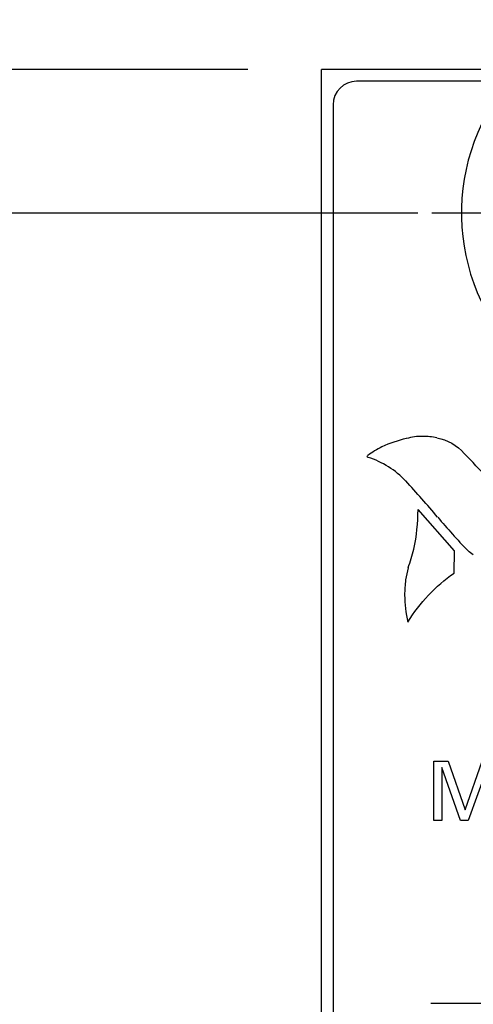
# Model space of a CAD drawing. Header units: inches. Extents: x 0.2 to 16.8, y 0.1 to 10.8.
# Tile 11 of 30: x 2.463 to 2.848, y 7.825 to 8.661. Entities that reach past the tile are written whole.
import ezdxf

# ---------------------------------------------------------------- set-up
doc = ezdxf.new("R2010")
doc.units = ezdxf.units.IN
doc.header["$LTSCALE"] = 0.935
doc.header["$MEASUREMENT"] = 0
doc.linetypes.add('CENTER', pattern=[0.6, 0.375, -0.075, 0.075, -0.075])
doc.layers.get('0').update_dxf_attribs({"linetype": 'CONTINUOUS'})
for name, color, linetype in [('02___PRT_ALL_AXES', 7, 'CONTINUOUS'), ('DEFAULT_1', 7, 'CENTER'), ('DIMENSIONS', 7, 'CONTINUOUS')]:
    doc.layers.add(name, color=color, linetype=linetype)
doc.styles.get("Standard").update_dxf_attribs({"font": 'txt', "width": 0.8})
doc.dimstyles.new('DIMSTYLE_1', dxfattribs={"dimtxt": 0.125, "dimasz": 0.18, "dimexe": 0.125, "dimexo": 0.0625, "dimgap": 0.0625, "dimtad": 0, "dimtih": 1, "dimtoh": 1, "dimzin": 4, "dimdsep": 46, "dimtxsty": 'STANDARD', "dimblk": '_FILLED', "dimblk1": '_FILLED', "dimblk2": '_FILLED', "dimcen": 0.09, "dimadec": 0, "dimazin": 0, "dimtp": 0.001, "dimtm": 0.001, "dimtfac": 1, "dimtofl": 0, "dimtmove": 0, "dimatfit": 3, "dimldrblk": '_FILLED', "dimfxl": 1, "dimtolj": 1, "dimtzin": 4, "dimarcsym": 0})

# ---------------------------------------------------------------- blocks, each defined once
blk = doc.blocks.new('_FILLED')
at = {"color": 0, "linetype": 'BYBLOCK'}
blk.add_solid([(0, 0), (-1, 0.1736), (-1, -0.1736)], dxfattribs=at)
blk = doc.blocks.new('*D7')
at = {"layer": 'DIMENSIONS', "color": 2, "linetype": 'CONTINUOUS'}
for p, q in [((1.93912, 9.04034), (1.82162, 9.04034)), ((1.93912, 8.61911), (1.93912, 9.04034)), ((2.65666, 8.61911), (1.81412, 8.61911)), ((2.75066, 8.49711), (1.81412, 8.49711)), ((1.93912, 8.49711), (1.93912, 8.13711))]:
    blk.add_line(p, q, dxfattribs=at)
at = {"layer": 'DIMENSIONS', "color": 2, "linetype": 'CONTINUOUS', "xscale": 0.18, "yscale": 0.18, "zscale": 0.18}
for p, rotation in [((1.93912, 8.61911), 270), ((1.93912, 8.49711), 90)]:
    blk.add_blockref('_FILLED', p, dxfattribs=dict(at, rotation=rotation))
at = {"layer": 'DIMENSIONS', "color": 2, "linetype": 'CONTINUOUS', "insert": (1.75912, 9.10284), "char_height": 0.125, "width": 0.925, "attachment_point": 3, "line_spacing_factor": 0.9}
blk.add_mtext('.12{\\Ftxt.shx;\\W1.000000;\\H0.125000; }[3.1]', dxfattribs=at)
blk = doc.blocks.new('*D11')
at = {"layer": 'DIMENSIONS', "color": 2, "linetype": 'CONTINUOUS'}
for p, q in [((2.80115, 8.49711), (1.06412, 8.49711)), ((1.18912, 8.49711), (1.18912, 7.91546)), ((1.18912, 7.08381), (1.18912, 7.66546)), ((2.89197, 7.08381), (1.06412, 7.08381))]:
    blk.add_line(p, q, dxfattribs=at)
at = {"layer": 'DIMENSIONS', "color": 2, "linetype": 'CONTINUOUS', "xscale": 0.18, "yscale": 0.18, "zscale": 0.18}
for p, rotation in [((1.18912, 8.49711), 90), ((1.18912, 7.08381), 270)]:
    blk.add_blockref('_FILLED', p, dxfattribs=dict(at, rotation=rotation))
at = {"layer": 'DIMENSIONS', "color": 2, "linetype": 'CONTINUOUS', "insert": (1.18912, 7.85296), "char_height": 0.125, "width": 1.125, "attachment_point": 2, "line_spacing_factor": 0.9}
blk.add_mtext('1.41{\\Ftxt.shx;\\W1.000000;\\H0.125000; }[35.9]', dxfattribs=at)
blk = doc.blocks.new('*D12')
at = {"layer": 'DIMENSIONS', "color": 2, "linetype": 'CONTINUOUS'}
for p, q in [((3.01195, 8.08824), (3.01195, 9.49411)), ((3.24187, 8.08824), (3.24187, 9.49411)), ((3.01195, 9.36911), (2.65195, 9.36911)), ((3.24187, 9.36911), (3.59164, 9.36911))]:
    blk.add_line(p, q, dxfattribs=at)
at = {"layer": 'DIMENSIONS', "color": 2, "linetype": 'CONTINUOUS', "xscale": 0.18, "yscale": 0.18, "zscale": 0.18}
blk.add_blockref('_FILLED', (3.01195, 9.36911), dxfattribs=at)
at = {"layer": 'DIMENSIONS', "color": 2, "linetype": 'CONTINUOUS', "xscale": 0.18, "yscale": 0.18, "zscale": 0.18, "rotation": 180}
blk.add_blockref('_FILLED', (3.24187, 9.36911), dxfattribs=at)
at = {"layer": 'DIMENSIONS', "color": 2, "linetype": 'CONTINUOUS', "insert": (3.65414, 9.43161), "char_height": 0.125, "width": 0.925, "attachment_point": 1, "line_spacing_factor": 0.9}
blk.add_mtext('.23{\\Ftxt.shx;\\W1.000000;\\H0.125000; }[5.8]', dxfattribs=at)

msp = doc.modelspace()

# ---------------------------------------------------------------- linework, layer by layer
at = {"color": 7, "linetype": 'CONTINUOUS'}
for p, q in [((2.71916, 3.4814), (2.71916, 8.61911)), ((3.50716, 8.61911), (2.71916, 8.61911)), ((2.87869, 8.60911), (2.74916, 8.60911)), ((2.72916, 8.58911), (2.72916, 4.51911))]:
    msp.add_line(p, q, dxfattribs=at)
at = {"color": 40, "linetype": 'CONTINUOUS'}
for p, q in [((2.83231, 8.21046), (2.80138, 8.24561)), ((2.83191, 8.19146), (2.83231, 8.21046)), ((2.81472, 7.98157), (2.81472, 8.03176)), ((2.81472, 8.03176), (2.82702, 8.03176)), ((2.82146, 8.02647), (2.82146, 7.98157)), ((2.83731, 7.98157), (2.82146, 8.02647)), ((2.82702, 8.03176), (2.8412, 7.9904)), ((2.8412, 7.9904), (2.85573, 8.03176)), ((2.86039, 8.02676), (2.84392, 7.98157)), ((2.82146, 7.98157), (2.81472, 7.98157)), ((2.84392, 7.98157), (2.83731, 7.98157))]:
    msp.add_line(p, q, dxfattribs=at)
at = {"color": 7, "linetype": 'CONTINUOUS'}
for centre, radius, start, end in [((2.74916, 8.58911), 0.02, 90, 180), ((3.01316, 8.49711), 0.175, 140.20818, 227.4886)]:
    msp.add_arc(centre, radius, start, end, dxfattribs=at)
at = {"color": 40, "linetype": 'CONTINUOUS'}
for centre, radius, start, end in [((2.81413, 8.20472), 0.10354, 102.65185, 114.8331), ((2.80537, 8.25367), 0.05395, 90.00191, 105.05298), ((2.80538, 8.25375), 0.05387, 77.27993, 90.00583), ((2.82671, 8.1926), 0.12004, 117.89508, 124.60048), ((0.71577, 6.25634), 2.94331, 43.22381, 43.79065), ((2.19016, 7.71371), 0.81854, 39.92229, 42.78919), ((2.60495, 8.24898), 0.19646, 349.10401, 359.01719), ((3.23787, 8.59165), 0.54831, 220.02361, 224.00945), ((2.67006, 8.24293), 0.13141, 339.09999, 346.32947), ((2.91345, 8.16583), 0.12429, 165.95256, 170.75473), ((2.88685, 8.17285), 0.09694, 172.32657, 179.93667), ((2.88634, 8.17299), 0.09643, 180.02092, 193.82661)]:
    msp.add_arc(centre, radius, start, end, dxfattribs=at)
for points in [[(2.81725, 8.30633), (2.82603, 8.3049), (2.83472, 8.29998), (2.84047, 8.29319)], [(2.75817, 8.29063), (2.75817, 8.29093), (2.75835, 8.29125), (2.7586, 8.2914)], [(2.75901, 8.28973), (2.7586, 8.28976), (2.75817, 8.29022), (2.75817, 8.29063)], [(2.79088, 8.26969), (2.7823, 8.27885), (2.77097, 8.28596), (2.759, 8.28972)], [(2.84826, 8.20693), (2.84658, 8.20803), (2.84497, 8.20927), (2.84351, 8.21065)], [(2.79265, 8.14994), (2.80257, 8.16618), (2.81621, 8.18061), (2.83187, 8.19142)]]:
    msp.add_open_spline(points, degree=3, dxfattribs=at)
at = {"layer": '02___PRT_ALL_AXES', "color": 7, "linetype": 'CENTER'}
msp.add_line((3.01316, 8.49711), (2.81316, 8.49711), dxfattribs=at)
at = {"layer": 'DEFAULT_1', "color": 7, "linetype": 'CENTER'}
msp.add_line((3.01195, 7.82594), (2.81215, 7.82594), dxfattribs=at)

# ---------------------------------------------------------------- dimensions: what is measured, and where the dimension line sits
at = {"layer": 'DIMENSIONS', "color": 2, "linetype": 'CONTINUOUS'}
dim = msp.add_linear_dim(base=(3.24187, 9.36911), p1=(3.01195, 8.02574), p2=(3.24187, 8.02574), dimstyle='DIMSTYLE_1', dxfattribs=at)
dim.commit()
dim.dimension.update_dxf_attribs({"geometry": '*D12', "text_midpoint": (4.11664, 9.36911), "dimtype": 160})
for base, p1, p2, picture, middle in [((1.93912, 8.49711), (2.71916, 8.61911), (2.81316, 8.49711), '*D7', (1.29662, 9.04034)), ((1.18912, 7.08381), (2.86365, 8.49711), (2.95447, 7.08381), '*D11', (1.18912, 7.79046))]:
    dim = msp.add_linear_dim(base=base, p1=p1, p2=p2, angle=270, dimstyle='DIMSTYLE_1', dxfattribs=at)
    dim.commit()
    dim.dimension.update_dxf_attribs({"geometry": picture, "text_midpoint": middle, "dimtype": 160})

doc.saveas('drawing.dxf')
